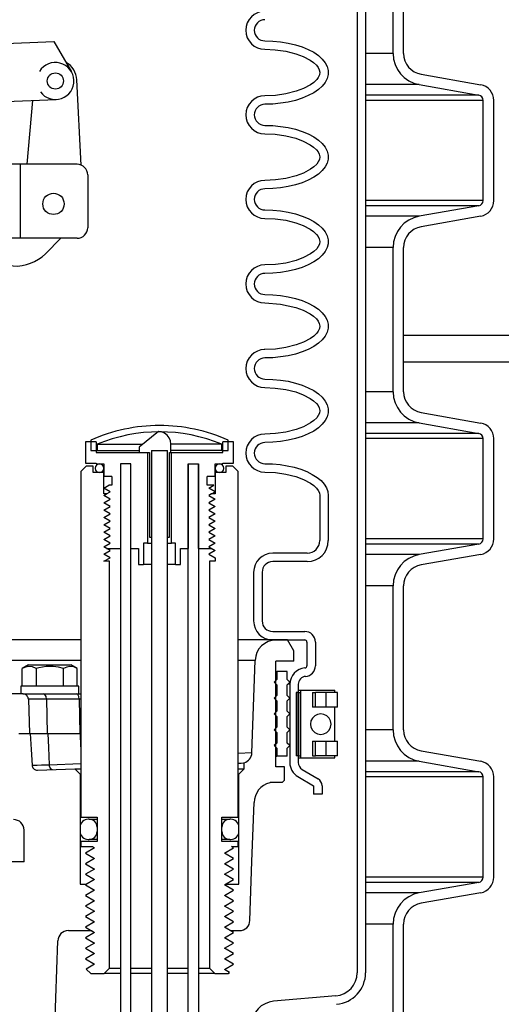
# Model space of a CAD drawing. Extents: x 990 to 4202, y -422 to 622.
# Tile 142 of 200: x 1602.84 to 1608.52, y -108.61 to -96.98. Entities that reach past the tile are written whole.
import ezdxf

# ---------------------------------------------------------------- set-up
doc = ezdxf.new("R2010")
doc.units = 0
doc.header["$MEASUREMENT"] = 0
doc.linetypes.add('TANK-SLAB$0$DASHED', pattern=[0.75, 0.5, -0.25])
for name, color, linetype in [('FILL-CAP', 1, 'CONTINUOUS'), ('REBAR', 4, 'TANK-SLAB$0$DASHED'), ('SPILL-BUCKET', 1, 'CONTINUOUS'), ('TANK-SLAB', 6, 'CONTINUOUS')]:
    doc.layers.add(name, color=color, linetype=linetype)

msp = doc.modelspace()

# ---------------------------------------------------------------- linework, layer by layer
at = {"layer": 'FILL-CAP', "linetype": 'Continuous'}
for p, q in [((1600.83811, -97.33417), (1603.23734, -97.23569)), ((1603.23734, -97.23569), (1603.44569, -97.59411)), ((1603.56149, -98.69753), (1603.51048, -97.69065)), ((1602.25292, -97.96417), (1603.26554, -97.92261)), ((1602.92382, -98.68806), (1602.9897, -97.93393)), ((1603.51377, -98.68806), (1602.33236, -98.68806)), ((1602.84627, -99.56306), (1602.84627, -98.68806)), ((1603.63877, -98.81306), (1603.63877, -99.43806)), ((1603.51377, -99.56306), (1600.13877, -99.56306)), ((1603.32159, -99.56306), (1603.13874, -99.74518))]:
    msp.add_line(p, q, dxfattribs=at)
at = {"layer": 'FILL-CAP', "color": 7, "linetype": 'Continuous'}
for centre, radius in [((1603.25657, -97.70405), 0.0955), ((1603.23427, -99.15606), 0.126)]:
    msp.add_circle(centre, radius, dxfattribs=at)
at = {"layer": 'FILL-CAP', "linetype": 'Continuous'}
for centre, radius, start, end in [((1603.25649, -97.70405), 0.2188, 215.909869, 148.792525), ((1603.2608, -97.7033), 0.25, 2.899894, 60.98025), ((1603.51377, -98.81306), 0.125, 0, 90), ((1603.51377, -99.43806), 0.125, 270, 0), ((1602.7859, -99.39091), 0.5, 218.660152, 314.884164)]:
    msp.add_arc(centre, radius, start, end, dxfattribs=at)
at = {"layer": 'REBAR', "const_width": 0.75}
msp.add_lwpolyline([(1608.78686, -98.96323), (1652.70836, -98.96323)], dxfattribs=at)
at = {"layer": 'SPILL-BUCKET', "color": 1, "linetype": 'Continuous'}
for p, q in [((1606.8192, -94.04382), (1606.8192, -108.24138)), ((1606.91913, -94.04382), (1606.91913, -108.24138)), ((1607.24328, -97.37824), (1607.24328, -96.52555)), ((1607.3682, -97.37824), (1607.3682, -96.52555)), ((1605.72929, -97.22953), (1605.82323, -97.23249)), ((1605.82323, -97.23249), (1605.91568, -97.2413)), ((1605.91568, -97.2413), (1606.0052, -97.25585)), ((1606.0052, -97.25585), (1606.09036, -97.27589)), ((1605.72929, -97.32946), (1605.85342, -97.33475)), ((1605.85342, -97.33475), (1605.9755, -97.35158)), ((1605.9755, -97.35158), (1606.09529, -97.38143)), ((1606.09036, -97.27589), (1606.16983, -97.3011)), ((1606.09529, -97.38143), (1606.18319, -97.41387)), ((1606.16983, -97.3011), (1606.24235, -97.3311)), ((1606.24235, -97.3311), (1606.30678, -97.3654)), ((1606.30678, -97.3654), (1606.36211, -97.40348)), ((1606.18319, -97.41387), (1606.26612, -97.45779)), ((1606.26612, -97.45779), (1606.30444, -97.48526)), ((1606.30444, -97.48526), (1606.33871, -97.51759)), ((1606.36211, -97.40348), (1606.40745, -97.44472)), ((1606.40745, -97.44472), (1606.4421, -97.48847)), ((1606.4421, -97.48847), (1606.4655, -97.53405)), ((1606.33871, -97.51759), (1606.35819, -97.54272)), ((1606.35819, -97.54272), (1606.37262, -97.57095)), ((1606.37262, -97.57095), (1606.37881, -97.60148)), ((1606.37881, -97.60148), (1606.37437, -97.63225)), ((1606.4655, -97.53405), (1606.4773, -97.58074)), ((1606.4773, -97.58074), (1606.4773, -97.6278)), ((1606.30847, -97.72001), (1606.27043, -97.74797)), ((1606.34223, -97.68695), (1606.30847, -97.72001)), ((1606.36114, -97.66105), (1606.34223, -97.68695)), ((1606.37437, -97.63225), (1606.36114, -97.66105)), ((1606.4421, -97.72008), (1606.40745, -97.76383)), ((1606.4655, -97.67449), (1606.4421, -97.72008)), ((1606.4773, -97.6278), (1606.4655, -97.67449)), ((1607.57464, -97.62427), (1608.27826, -97.74834)), ((1606.09973, -97.82573), (1605.97847, -97.85637)), ((1606.1877, -97.79274), (1606.09973, -97.82573)), ((1606.27043, -97.74797), (1606.1877, -97.79274)), ((1606.30678, -97.84315), (1606.24235, -97.87745)), ((1606.36211, -97.80507), (1606.30678, -97.84315)), ((1606.40745, -97.76383), (1606.36211, -97.80507)), ((1607.55295, -97.74729), (1608.25657, -97.87136)), ((1605.85465, -97.87366), (1605.72929, -97.87909)), ((1605.97847, -97.85637), (1605.85465, -97.87366)), ((1606.0052, -97.9527), (1605.91568, -97.96725)), ((1606.09036, -97.93267), (1606.0052, -97.9527)), ((1606.16983, -97.90745), (1606.09036, -97.93267)), ((1606.24235, -97.87745), (1606.16983, -97.90745)), ((1608.30818, -99.11739), (1608.30818, -97.93286)), ((1608.4331, -99.11739), (1608.4331, -97.93286)), ((1605.82323, -97.97606), (1605.72929, -97.97902)), ((1605.91568, -97.96725), (1605.82323, -97.97606)), ((1605.72929, -98.22885), (1605.82323, -98.2318)), ((1605.82323, -98.2318), (1605.91568, -98.24062)), ((1605.91568, -98.24062), (1606.0052, -98.25516)), ((1606.0052, -98.25516), (1606.09036, -98.2752)), ((1606.09036, -98.2752), (1606.16983, -98.30042)), ((1606.16983, -98.30042), (1606.24235, -98.33042)), ((1605.72929, -98.32878), (1605.85342, -98.33407)), ((1605.85342, -98.33407), (1605.9755, -98.3509)), ((1605.9755, -98.3509), (1606.09529, -98.38075)), ((1606.09529, -98.38075), (1606.18319, -98.41319)), ((1606.18319, -98.41319), (1606.26612, -98.4571)), ((1606.24235, -98.33042), (1606.30678, -98.36472)), ((1606.30678, -98.36472), (1606.36211, -98.40279)), ((1606.36211, -98.40279), (1606.40745, -98.44403)), ((1606.26612, -98.4571), (1606.30444, -98.48458)), ((1606.30444, -98.48458), (1606.33871, -98.51691)), ((1606.33871, -98.51691), (1606.35819, -98.54204)), ((1606.35819, -98.54204), (1606.37262, -98.57026)), ((1606.40745, -98.44403), (1606.4421, -98.48779)), ((1606.4421, -98.48779), (1606.4655, -98.53337)), ((1606.4655, -98.53337), (1606.4773, -98.58006)), ((1606.36114, -98.66037), (1606.34223, -98.68626)), ((1606.37437, -98.63157), (1606.36114, -98.66037)), ((1606.37262, -98.57026), (1606.37881, -98.6008)), ((1606.37881, -98.6008), (1606.37437, -98.63157)), ((1606.4773, -98.62712), (1606.4655, -98.67381)), ((1606.4773, -98.58006), (1606.4773, -98.62712)), ((1606.27043, -98.74729), (1606.1877, -98.79206)), ((1606.30847, -98.71933), (1606.27043, -98.74729)), ((1606.34223, -98.68626), (1606.30847, -98.71933)), ((1606.40745, -98.76315), (1606.36211, -98.80439)), ((1606.4421, -98.71939), (1606.40745, -98.76315)), ((1606.4655, -98.67381), (1606.4421, -98.71939)), ((1605.85465, -98.87298), (1605.72929, -98.8784)), ((1605.97847, -98.85569), (1605.85465, -98.87298)), ((1606.09973, -98.82504), (1605.97847, -98.85569)), ((1606.1877, -98.79206), (1606.09973, -98.82504)), ((1606.24235, -98.87677), (1606.16983, -98.90676)), ((1606.30678, -98.84246), (1606.24235, -98.87677)), ((1606.36211, -98.80439), (1606.30678, -98.84246)), ((1605.82323, -98.97538), (1605.72929, -98.97833)), ((1605.91568, -98.96656), (1605.82323, -98.97538)), ((1606.0052, -98.95202), (1605.91568, -98.96656)), ((1606.09036, -98.93198), (1606.0052, -98.95202)), ((1606.16983, -98.90676), (1606.09036, -98.93198)), ((1605.72929, -99.22816), (1605.82323, -99.23112)), ((1605.82323, -99.23112), (1605.91568, -99.23994)), ((1605.91568, -99.23994), (1606.0052, -99.25448)), ((1608.25657, -99.1789), (1607.55295, -99.30297)), ((1605.72929, -99.3281), (1605.85342, -99.33338)), ((1605.85342, -99.33338), (1605.9755, -99.35022)), ((1605.9755, -99.35022), (1606.09529, -99.38007)), ((1606.0052, -99.25448), (1606.09036, -99.27452)), ((1606.09036, -99.27452), (1606.16983, -99.29973)), ((1606.16983, -99.29973), (1606.24235, -99.32973)), ((1606.24235, -99.32973), (1606.30678, -99.36404)), ((1608.27826, -99.30192), (1607.57464, -99.42598)), ((1606.09529, -99.38007), (1606.18319, -99.41251)), ((1606.18319, -99.41251), (1606.26612, -99.45642)), ((1606.26612, -99.45642), (1606.30444, -99.4839)), ((1606.30678, -99.36404), (1606.36211, -99.40211)), ((1606.36211, -99.40211), (1606.40745, -99.44335)), ((1606.40745, -99.44335), (1606.4421, -99.48711)), ((1606.30444, -99.4839), (1606.33871, -99.51623)), ((1606.33871, -99.51623), (1606.35819, -99.54136)), ((1606.35819, -99.54136), (1606.37262, -99.56958)), ((1606.37262, -99.56958), (1606.37881, -99.60012)), ((1606.4421, -99.48711), (1606.4655, -99.53269)), ((1606.4655, -99.53269), (1606.4773, -99.57938)), ((1606.4773, -99.57938), (1606.4773, -99.62644)), ((1606.34223, -99.68558), (1606.30847, -99.71865)), ((1606.36114, -99.65969), (1606.34223, -99.68558)), ((1606.37437, -99.63089), (1606.36114, -99.65969)), ((1606.37881, -99.60012), (1606.37437, -99.63089)), ((1606.4655, -99.67313), (1606.4421, -99.71871)), ((1606.4773, -99.62644), (1606.4655, -99.67313)), ((1607.24328, -101.37551), (1607.24328, -99.67202)), ((1607.3682, -101.37551), (1607.3682, -99.67202)), ((1606.09973, -99.82436), (1605.97847, -99.85501)), ((1606.1877, -99.79138), (1606.09973, -99.82436)), ((1606.27043, -99.74661), (1606.1877, -99.79138)), ((1606.30847, -99.71865), (1606.27043, -99.74661)), ((1606.36211, -99.80371), (1606.30678, -99.84178)), ((1606.40745, -99.76247), (1606.36211, -99.80371)), ((1606.4421, -99.71871), (1606.40745, -99.76247)), ((1605.85465, -99.87229), (1605.72929, -99.87772)), ((1605.97847, -99.85501), (1605.85465, -99.87229)), ((1606.09036, -99.9313), (1606.0052, -99.95134)), ((1606.16983, -99.90608), (1606.09036, -99.9313)), ((1606.24235, -99.87608), (1606.16983, -99.90608)), ((1606.30678, -99.84178), (1606.24235, -99.87608)), ((1605.82323, -99.9747), (1605.72929, -99.97765)), ((1605.91568, -99.96588), (1605.82323, -99.9747)), ((1606.0052, -99.95134), (1605.91568, -99.96588)), ((1605.72929, -100.22748), (1605.82323, -100.23044)), ((1605.82323, -100.23044), (1605.91568, -100.23926)), ((1605.91568, -100.23926), (1606.0052, -100.2538)), ((1606.0052, -100.2538), (1606.09036, -100.27384)), ((1606.09036, -100.27384), (1606.16983, -100.29905)), ((1605.72929, -100.32741), (1605.91473, -100.33958)), ((1605.91473, -100.33958), (1606.09529, -100.37938)), ((1606.09529, -100.37938), (1606.18319, -100.41183)), ((1606.16983, -100.29905), (1606.24235, -100.32905)), ((1606.24235, -100.32905), (1606.30678, -100.36336)), ((1606.30678, -100.36336), (1606.36211, -100.40143)), ((1606.36211, -100.40143), (1606.40745, -100.44267)), ((1606.18319, -100.41183), (1606.26612, -100.45574)), ((1606.26612, -100.45574), (1606.30444, -100.48322)), ((1606.30444, -100.48322), (1606.33871, -100.51554)), ((1606.33871, -100.51554), (1606.35819, -100.54067)), ((1606.40745, -100.44267), (1606.4421, -100.48642)), ((1606.4421, -100.48642), (1606.4655, -100.532)), ((1606.35819, -100.54067), (1606.37262, -100.5689)), ((1606.37437, -100.6302), (1606.36114, -100.659)), ((1606.37262, -100.5689), (1606.37881, -100.59944)), ((1606.37881, -100.59944), (1606.37437, -100.6302)), ((1606.4655, -100.532), (1606.4773, -100.5787)), ((1606.4773, -100.62575), (1606.4655, -100.67244)), ((1606.4773, -100.5787), (1606.4773, -100.62575)), ((1606.27043, -100.74593), (1606.1877, -100.79069)), ((1606.30847, -100.71796), (1606.27043, -100.74593)), ((1606.34223, -100.6849), (1606.30847, -100.71796)), ((1606.36114, -100.659), (1606.34223, -100.6849)), ((1606.4421, -100.71803), (1606.40745, -100.76178)), ((1606.4655, -100.67244), (1606.4421, -100.71803)), ((1605.85465, -100.87161), (1605.72929, -100.87704)), ((1605.97847, -100.85432), (1605.85465, -100.87161)), ((1606.09973, -100.82368), (1605.97847, -100.85432)), ((1606.1877, -100.79069), (1606.09973, -100.82368)), ((1606.30678, -100.8411), (1606.24235, -100.8754)), ((1606.36211, -100.80302), (1606.30678, -100.8411)), ((1606.40745, -100.76178), (1606.36211, -100.80302)), ((1605.72929, -100.87704), (1605.72331, -100.87704)), ((1605.82323, -100.97401), (1605.72929, -100.97697)), ((1605.91568, -100.9652), (1605.82323, -100.97401)), ((1606.0052, -100.95065), (1605.91568, -100.9652)), ((1606.09036, -100.93062), (1606.0052, -100.95065)), ((1606.16983, -100.9054), (1606.09036, -100.93062)), ((1606.24235, -100.8754), (1606.16983, -100.9054)), ((1605.72929, -101.2268), (1605.82323, -101.22975)), ((1605.72929, -101.32673), (1605.85342, -101.33202)), ((1605.82323, -101.22975), (1605.91568, -101.23857)), ((1605.85342, -101.33202), (1605.9755, -101.34885)), ((1605.91568, -101.23857), (1606.0052, -101.25311)), ((1606.0052, -101.25311), (1606.09036, -101.27315)), ((1606.09036, -101.27315), (1606.16983, -101.29837)), ((1606.16983, -101.29837), (1606.24235, -101.32837)), ((1606.24235, -101.32837), (1606.30678, -101.36267)), ((1605.9755, -101.34885), (1606.09529, -101.3787)), ((1606.09529, -101.3787), (1606.18319, -101.41114)), ((1606.18319, -101.41114), (1606.26612, -101.45505)), ((1606.26612, -101.45505), (1606.30444, -101.48253)), ((1606.30678, -101.36267), (1606.36211, -101.40075)), ((1606.36211, -101.40075), (1606.40745, -101.44198)), ((1606.40745, -101.44198), (1606.4421, -101.48574)), ((1606.30444, -101.48253), (1606.33871, -101.51486)), ((1606.33871, -101.51486), (1606.35819, -101.53999)), ((1606.35819, -101.53999), (1606.37262, -101.56821)), ((1606.37262, -101.56821), (1606.37881, -101.59875)), ((1606.4421, -101.48574), (1606.4655, -101.53132)), ((1606.4655, -101.53132), (1606.4773, -101.57801)), ((1606.34223, -101.68421), (1606.30847, -101.71728)), ((1606.36114, -101.65832), (1606.34223, -101.68421)), ((1606.37437, -101.62952), (1606.36114, -101.65832)), ((1606.37881, -101.59875), (1606.37437, -101.62952)), ((1606.4655, -101.67176), (1606.4421, -101.71734)), ((1606.4773, -101.62507), (1606.4655, -101.67176)), ((1606.4773, -101.57801), (1606.4773, -101.62507)), ((1607.57464, -101.62154), (1608.27826, -101.74561)), ((1606.1877, -101.79001), (1606.09973, -101.823)), ((1606.27043, -101.74524), (1606.1877, -101.79001)), ((1606.30847, -101.71728), (1606.27043, -101.74524)), ((1606.36211, -101.80234), (1606.30678, -101.84041)), ((1606.40745, -101.7611), (1606.36211, -101.80234)), ((1606.4421, -101.71734), (1606.40745, -101.7611)), ((1607.55295, -101.74456), (1608.25657, -101.86862)), ((1604.47255, -101.845), (1604.24482, -102.0316)), ((1604.51052, -101.85177), (1604.47255, -101.845)), ((1604.54598, -101.86673), (1604.51052, -101.85177)), ((1604.57652, -101.88982), (1604.54598, -101.86673)), ((1604.59991, -101.92031), (1604.57652, -101.88982)), ((1604.61476, -101.95587), (1604.59991, -101.92031)), ((1605.85465, -101.87093), (1605.72929, -101.87635)), ((1605.97847, -101.85364), (1605.85465, -101.87093)), ((1606.09973, -101.823), (1605.97847, -101.85364)), ((1606.16983, -101.90472), (1606.09036, -101.92993)), ((1606.24235, -101.87472), (1606.16983, -101.90472)), ((1606.30678, -101.84041), (1606.24235, -101.87472)), ((1603.7363, -101.96914), (1603.61139, -101.96914)), ((1603.61139, -101.96914), (1603.61139, -102.21897)), ((1603.7363, -101.96914), (1603.7363, -102.09406)), ((1604.24482, -102.0316), (1604.24482, -102.09406)), ((1604.61996, -101.99412), (1604.61476, -101.95587)), ((1604.61996, -102.09406), (1604.61996, -101.99412)), ((1605.36019, -101.96914), (1605.23528, -101.96914)), ((1605.23528, -102.09406), (1605.23528, -101.96914)), ((1605.36019, -102.21897), (1605.36019, -101.96914)), ((1605.82323, -101.97333), (1605.72929, -101.97629)), ((1605.91568, -101.96451), (1605.82323, -101.97333)), ((1606.0052, -101.94997), (1605.91568, -101.96451)), ((1606.09036, -101.92993), (1606.0052, -101.94997)), ((1608.30818, -103.11466), (1608.30818, -101.93013)), ((1608.4331, -103.11466), (1608.4331, -101.93013)), ((1603.7363, -102.09406), (1604.34524, -102.09406)), ((1604.24482, -102.09406), (1604.36869, -102.09406)), ((1604.34524, -102.09406), (1604.34524, -103.16582)), ((1604.36869, -102.09406), (1604.36869, -103.09337)), ((1604.39272, -102.07193), (1604.39272, -103.09337)), ((1604.58009, -103.09337), (1604.58009, -102.07193)), ((1604.6029, -102.09406), (1604.61996, -102.09406)), ((1604.6029, -103.09337), (1604.6029, -102.09406)), ((1604.62635, -103.16582), (1604.62635, -102.09406)), ((1604.62635, -102.09406), (1605.23528, -102.09406)), ((1603.61139, -102.21897), (1603.7363, -102.21897)), ((1603.7363, -102.21897), (1603.7363, -102.22896)), ((1603.7363, -102.22896), (1603.82874, -102.22896)), ((1603.82874, -102.22896), (1603.82874, -102.37886)), ((1604.02611, -102.22896), (1604.02611, -103.22828)), ((1604.14603, -102.22896), (1604.02611, -102.22896)), ((1604.14603, -102.22896), (1604.02611, -102.22896)), ((1604.02611, -102.22896), (1604.02611, -113.53624)), ((1604.14603, -113.53624), (1604.14603, -102.22896)), ((1604.14603, -103.22828), (1604.14603, -102.22896)), ((1604.82556, -113.53624), (1604.82556, -102.22896)), ((1604.82556, -102.22896), (1604.82556, -103.22828)), ((1604.82556, -102.22896), (1604.94548, -102.22896)), ((1604.94548, -102.22896), (1604.94548, -113.53624)), ((1604.94548, -103.22828), (1604.94548, -102.22896)), ((1605.14284, -102.37886), (1605.14284, -102.22896)), ((1605.14284, -102.22896), (1605.23528, -102.22896)), ((1605.23528, -102.21897), (1605.36019, -102.21897)), ((1605.23528, -102.22896), (1605.23528, -102.21897)), ((1605.72929, -102.22611), (1605.81963, -102.22885)), ((1605.81963, -102.22885), (1605.90866, -102.23701)), ((1605.90866, -102.23701), (1605.99506, -102.25047)), ((1605.99506, -102.25047), (1606.0776, -102.26904)), ((1606.0776, -102.26904), (1606.15505, -102.29245)), ((1603.92368, -102.37886), (1603.82874, -102.37886)), ((1603.92368, -102.37886), (1603.92368, -102.47879)), ((1605.04791, -102.47879), (1605.04791, -102.37886)), ((1605.14284, -102.37886), (1605.04791, -102.37886)), ((1605.72929, -102.32605), (1605.85386, -102.33137)), ((1605.85386, -102.33137), (1605.97639, -102.34833)), ((1605.97639, -102.34833), (1606.09659, -102.37842)), ((1606.09659, -102.37842), (1606.18494, -102.41123)), ((1606.15505, -102.29245), (1606.2263, -102.32036)), ((1606.2263, -102.32036), (1606.29029, -102.35236)), ((1606.29029, -102.35236), (1606.34611, -102.38798)), ((1603.82874, -102.51377), (1603.88932, -102.47879)), ((1603.92368, -102.47879), (1603.88932, -102.47879)), ((1605.12813, -102.47879), (1605.04791, -102.47879)), ((1605.06755, -102.51377), (1605.12813, -102.47879)), ((1606.18494, -102.41123), (1606.26829, -102.45577)), ((1606.26829, -102.45577), (1606.3063, -102.48332)), ((1606.3063, -102.48332), (1606.34015, -102.51579)), ((1606.34611, -102.38798), (1606.39293, -102.42671)), ((1606.39293, -102.42671), (1606.43008, -102.46797)), ((1606.43008, -102.46797), (1606.457, -102.51118)), ((1603.90403, -102.55724), (1603.82874, -102.51377)), ((1603.86163, -102.58172), (1603.90403, -102.55724)), ((1605.14284, -102.55724), (1605.06755, -102.51377)), ((1605.10044, -102.58172), (1605.14284, -102.55724)), ((1606.34015, -102.51579), (1606.35945, -102.54119)), ((1606.35945, -102.54119), (1606.37345, -102.56973)), ((1606.37345, -102.56973), (1606.37885, -102.60086)), ((1606.37885, -102.60086), (1606.37885, -103.13417)), ((1606.457, -102.51118), (1606.47332, -102.55569)), ((1606.47332, -102.55569), (1606.47878, -102.60086)), ((1606.47878, -102.60086), (1606.47878, -103.13417)), ((1604.29842, -103.16582), (1604.29842, -103.41565)), ((1604.34524, -103.16582), (1604.29842, -103.16582)), ((1604.34524, -103.16582), (1604.35765, -103.16582)), ((1604.35765, -103.16582), (1604.39268, -103.16582)), ((1604.36869, -103.09337), (1604.39272, -103.09337)), ((1604.58009, -103.09337), (1604.6029, -103.09337)), ((1604.58016, -103.16582), (1604.61428, -103.16582)), ((1604.61428, -103.16582), (1604.62635, -103.16582)), ((1604.67316, -103.16582), (1604.62635, -103.16582)), ((1604.67316, -103.41565), (1604.67316, -103.16582)), ((1608.25657, -103.17617), (1607.55295, -103.30023)), ((1603.86163, -103.22828), (1604.02611, -103.22828)), ((1604.14603, -103.22828), (1604.23596, -103.22828)), ((1604.23596, -103.22828), (1604.23596, -103.41565)), ((1604.73562, -103.22828), (1604.82556, -103.22828)), ((1604.73562, -103.41565), (1604.73562, -103.22828)), ((1604.94548, -103.22828), (1605.10043, -103.22828)), ((1606.22895, -103.28407), (1605.82238, -103.28407)), ((1608.27826, -103.29918), (1607.57464, -103.42325)), ((1604.23596, -103.41565), (1604.29842, -103.41565)), ((1604.30485, -103.41565), (1604.29842, -103.41565)), ((1604.3237, -103.41565), (1604.30485, -103.41565)), ((1604.35368, -103.41565), (1604.3237, -103.41565)), ((1604.39272, -103.41565), (1604.35368, -103.41565)), ((1604.61867, -103.41565), (1604.58011, -103.41565)), ((1604.64824, -103.41565), (1604.61867, -103.41565)), ((1604.66683, -103.41565), (1604.64824, -103.41565)), ((1604.67316, -103.41565), (1604.66683, -103.41565)), ((1604.67316, -103.41565), (1604.73562, -103.41565)), ((1606.22895, -103.384), (1605.82238, -103.384)), ((1605.59753, -103.50891), (1605.59753, -104.08427)), ((1605.69746, -103.50891), (1605.69746, -104.08427)), ((1607.24328, -105.37277), (1607.24328, -103.66928)), ((1607.3682, -105.37277), (1607.3682, -103.66928)), ((1605.82238, -104.20918), (1606.20149, -104.20918)), ((1605.82238, -104.30912), (1606.20149, -104.30912)), ((1606.22648, -104.3341), (1606.22648, -104.61516)), ((1606.32641, -104.3341), (1606.32641, -104.61516)), ((1606.02474, -104.83311), (1606.02474, -105.75794)), ((1606.12467, -104.92926), (1606.09969, -104.92926)), ((1606.09969, -104.92926), (1606.09969, -105.67875)), ((1606.12467, -104.83311), (1606.12467, -105.75794)), ((1606.12467, -104.90428), (1606.1374, -104.90428)), ((1606.12467, -104.92926), (1606.12467, -105.67875)), ((1606.12467, -105.67875), (1606.12467, -104.92926)), ((1606.12467, -104.92926), (1606.14966, -104.92926)), ((1606.1374, -104.90428), (1606.15049, -104.90428)), ((1606.15007, -104.92926), (1606.14966, -104.92926)), ((1606.14966, -105.67875), (1606.14966, -104.92926)), ((1606.15051, -104.92926), (1606.15007, -104.92926)), ((1606.1505, -104.90428), (1606.1505, -105.70373)), ((1606.1505, -104.90428), (1606.1564, -104.90428)), ((1606.1564, -104.90428), (1606.17375, -104.90428)), ((1606.17375, -104.90428), (1606.20155, -104.90428)), ((1606.20155, -104.90428), (1606.23818, -104.90428)), ((1606.23818, -104.90428), (1606.28151, -104.90428)), ((1606.28151, -104.90428), (1606.32902, -104.90428)), ((1606.29192, -104.92926), (1606.32829, -104.92926)), ((1606.29192, -104.92926), (1606.29192, -105.10414)), ((1606.32829, -105.10414), (1606.32829, -104.92926)), ((1606.38616, -104.92926), (1606.32829, -104.92926)), ((1606.32902, -104.90428), (1606.37796, -104.90428)), ((1606.37796, -104.90428), (1606.42547, -104.90428)), ((1606.45013, -104.92926), (1606.38616, -104.92926)), ((1606.42547, -104.90428), (1606.4688, -104.90428)), ((1606.49656, -104.92926), (1606.45013, -104.92926)), ((1606.45013, -104.92926), (1606.45013, -105.10414)), ((1606.4688, -104.90428), (1606.50543, -104.90428)), ((1606.53547, -104.92926), (1606.49656, -104.92926)), ((1606.50543, -104.90428), (1606.53322, -104.90428)), ((1606.53322, -104.90428), (1606.55058, -104.90428)), ((1606.56482, -104.92926), (1606.53547, -104.92926)), ((1606.55058, -104.90428), (1606.55648, -104.90428)), ((1606.56232, -104.92926), (1606.55647, -104.92926)), ((1606.55648, -104.92926), (1606.55648, -104.90428)), ((1606.56428, -104.92926), (1606.56232, -104.92926)), ((1606.58307, -104.92926), (1606.56482, -104.92926)), ((1606.58927, -104.92926), (1606.58307, -104.92926)), ((1606.58927, -105.10414), (1606.58927, -104.92926)), ((1606.15008, -105.10414), (1606.14966, -105.10414)), ((1606.15051, -105.10414), (1606.15008, -105.10414)), ((1606.32829, -105.10414), (1606.29192, -105.10414)), ((1606.38617, -105.10414), (1606.32829, -105.10414)), ((1606.45013, -105.10414), (1606.38617, -105.10414)), ((1606.49656, -105.10414), (1606.45013, -105.10414)), ((1606.53547, -105.10414), (1606.49656, -105.10414)), ((1606.56482, -105.10414), (1606.53547, -105.10414)), ((1606.56232, -105.10414), (1606.55648, -105.10414)), ((1606.55648, -105.50387), (1606.55648, -105.10415)), ((1606.56428, -105.10414), (1606.56232, -105.10414)), ((1606.58307, -105.10414), (1606.56482, -105.10414)), ((1606.58927, -105.10414), (1606.58307, -105.10414)), ((1606.14974, -105.21228), (1606.15049, -105.21138)), ((1606.14966, -105.50387), (1606.15008, -105.50387)), ((1606.15008, -105.50387), (1606.15051, -105.50387)), ((1606.29192, -105.50387), (1606.29192, -105.67875)), ((1606.29192, -105.50387), (1606.32829, -105.50387)), ((1606.32829, -105.67875), (1606.32829, -105.50387)), ((1606.32829, -105.50387), (1606.38617, -105.50387)), ((1606.38617, -105.50387), (1606.45013, -105.50387)), ((1606.45013, -105.50387), (1606.45013, -105.67875)), ((1606.45013, -105.50387), (1606.49656, -105.50387)), ((1606.49656, -105.50387), (1606.53547, -105.50387)), ((1606.53547, -105.50387), (1606.56482, -105.50387)), ((1606.55648, -105.50387), (1606.56232, -105.50387)), ((1606.56232, -105.50387), (1606.56428, -105.50387)), ((1606.56482, -105.50387), (1606.58307, -105.50387)), ((1606.58307, -105.50387), (1606.58927, -105.50387)), ((1606.58927, -105.67875), (1606.58927, -105.50387)), ((1607.57464, -105.61881), (1608.27826, -105.74287)), ((1606.12467, -105.67875), (1606.09969, -105.67875)), ((1606.12467, -105.67875), (1606.14966, -105.67875)), ((1606.12467, -105.70373), (1606.1374, -105.70373)), ((1606.1374, -105.70373), (1606.15049, -105.70373)), ((1606.15007, -105.67875), (1606.14966, -105.67875)), ((1606.15051, -105.67875), (1606.15007, -105.67875)), ((1606.1505, -105.70373), (1606.1564, -105.70373)), ((1606.1564, -105.70373), (1606.17375, -105.70373)), ((1606.17375, -105.70373), (1606.20155, -105.70373)), ((1606.20155, -105.70373), (1606.23818, -105.70373)), ((1606.23818, -105.70373), (1606.28151, -105.70373)), ((1606.28151, -105.70373), (1606.32902, -105.70373)), ((1606.29192, -105.67875), (1606.32829, -105.67875)), ((1606.38616, -105.67875), (1606.32829, -105.67875)), ((1606.32902, -105.70373), (1606.37796, -105.70373)), ((1606.37796, -105.70373), (1606.42547, -105.70373)), ((1606.45013, -105.67875), (1606.38616, -105.67875)), ((1606.42547, -105.70373), (1606.4688, -105.70373)), ((1606.49656, -105.67875), (1606.45013, -105.67875)), ((1606.4688, -105.70373), (1606.50543, -105.70373)), ((1606.53547, -105.67875), (1606.49656, -105.67875)), ((1606.50543, -105.70373), (1606.53322, -105.70373)), ((1606.53322, -105.70373), (1606.55058, -105.70373)), ((1606.56482, -105.67875), (1606.53547, -105.67875)), ((1606.55058, -105.70373), (1606.55648, -105.70373)), ((1606.56232, -105.67875), (1606.55647, -105.67875)), ((1606.55648, -105.70373), (1606.55648, -105.67875)), ((1606.56428, -105.67875), (1606.56232, -105.67875)), ((1606.58307, -105.67875), (1606.56482, -105.67875)), ((1606.58927, -105.67875), (1606.58307, -105.67875)), ((1607.55295, -105.74183), (1608.25657, -105.86589)), ((1606.17037, -105.8384), (1606.35879, -105.95079)), ((1606.11917, -105.92422), (1606.30455, -106.0348)), ((1608.30818, -107.11193), (1608.30818, -105.9274)), ((1608.4331, -107.11193), (1608.4331, -105.9274)), ((1606.30455, -106.0348), (1606.30455, -106.13156)), ((1606.40448, -106.03125), (1606.40448, -106.13156)), ((1606.40448, -106.13156), (1606.30455, -106.13156)), ((1605.22279, -106.4271), (1605.28187, -106.4271)), ((1605.28187, -106.4271), (1605.30871, -106.4271)), ((1605.28185, -106.66693), (1605.22279, -106.66693)), ((1605.30871, -106.66693), (1605.28185, -106.66693)), ((1603.54893, -107.19598), (1603.62452, -107.19598)), ((1605.26515, -107.19598), (1605.42265, -107.19598)), ((1608.25657, -107.17344), (1607.55295, -107.2975)), ((1608.27826, -107.29645), (1607.57464, -107.42052)), ((1607.24328, -108.87038), (1607.24328, -107.66655)), ((1607.3682, -108.87038), (1607.3682, -107.66655)), ((1603.40962, -107.74427), (1603.67884, -107.74427)), ((1603.68249, -107.74427), (1603.71957, -107.76568)), ((1603.17121, -111.11696), (1603.28478, -107.86482)), ((1606.56834, -108.51514), (1605.83231, -108.57954))]:
    msp.add_line(p, q, dxfattribs=at)
at = {"layer": 'SPILL-BUCKET', "color": 7}
for p, q in [((1607.24328, -97.37824), (1606.91913, -97.37824)), ((1607.55295, -97.74729), (1606.91913, -97.74729)), ((1608.25657, -97.87135), (1606.91913, -97.87135)), ((1608.30818, -97.93286), (1606.91913, -97.93286)), ((1608.30818, -99.11739), (1606.91913, -99.11739)), ((1608.25657, -99.1789), (1606.91913, -99.1789)), ((1607.55295, -99.30297), (1606.91913, -99.30297)), ((1607.24328, -99.67202), (1606.91913, -99.67202)), ((1607.24328, -101.37551), (1606.91913, -101.37551)), ((1607.55295, -101.74456), (1606.91913, -101.74456)), ((1608.25657, -101.86862), (1606.91913, -101.86862)), ((1603.7488, -101.99697), (1604.28708, -101.99697)), ((1605.22279, -101.99697), (1604.61996, -101.99697)), ((1608.30818, -101.93013), (1606.91913, -101.93013)), ((1603.7488, -102.07192), (1604.24482, -102.07192)), ((1605.22279, -102.07192), (1604.61996, -102.07192)), ((1608.30818, -103.11466), (1606.91913, -103.11466)), ((1608.25657, -103.17617), (1606.91913, -103.17617)), ((1607.55295, -103.30023), (1606.91913, -103.30023)), ((1607.24328, -103.66928), (1606.91913, -103.66928)), ((1605.86449, -104.30912), (1605.41516, -104.30912)), ((1605.61481, -104.55023), (1605.41516, -104.55023)), ((1602.95683, -105.0078), (1602.93727, -105.0078)), ((1602.98899, -105.0078), (1602.95683, -105.0078)), ((1603.03293, -105.0078), (1602.98899, -105.0078)), ((1603.08752, -105.0078), (1603.03293, -105.0078)), ((1603.15136, -105.0078), (1603.08752, -105.0078)), ((1603.53887, -105.0078), (1603.15136, -105.0078)), ((1603.54771, -105.0078), (1603.53887, -105.0078)), ((1603.55644, -105.0078), (1603.54771, -105.0078)), ((1607.24328, -105.37277), (1606.91913, -105.37277)), ((1605.57662, -105.64394), (1605.41516, -105.64945)), ((1607.55295, -105.74183), (1606.91913, -105.74183)), ((1602.98146, -105.78969), (1602.98293, -105.79997)), ((1602.98169, -105.78969), (1602.98194, -105.78969)), ((1602.98194, -105.78969), (1603.00554, -105.7891)), ((1603.00554, -105.7891), (1603.04153, -105.78803)), ((1603.04153, -105.78803), (1603.09096, -105.78644)), ((1603.09096, -105.78644), (1603.13482, -105.78497)), ((1603.13482, -105.78497), (1603.18495, -105.78326)), ((1603.18495, -105.78326), (1603.55642, -105.77028)), ((1608.25657, -105.86589), (1606.91913, -105.86589)), ((1608.30818, -105.9274), (1606.91913, -105.9274)), ((1608.30818, -107.11193), (1606.91913, -107.11193)), ((1608.25657, -107.17344), (1606.91913, -107.17344)), ((1607.55295, -107.2975), (1606.91913, -107.2975)), ((1607.24328, -107.66655), (1606.91913, -107.66655))]:
    msp.add_line(p, q, dxfattribs=at)
at = {"layer": 'SPILL-BUCKET', "color": 7, "linetype": 'Continuous'}
for p, q in [((1603.67385, -101.9476), (1603.67385, -102.07192)), ((1603.7488, -101.99697), (1603.7488, -102.07192)), ((1605.22279, -102.07192), (1605.22279, -101.99697)), ((1605.29774, -102.07192), (1605.29774, -101.9476)), ((1603.67385, -102.07192), (1603.7488, -102.07192)), ((1605.22279, -102.07192), (1605.29774, -102.07192)), ((1603.55342, -104.30912), (1602.38876, -104.30912)), ((1603.55342, -104.55022), (1602.38876, -104.55022)), ((1605.86137, -104.68386), (1605.86773, -104.68386)), ((1605.86773, -104.68386), (1605.86985, -104.68386)), ((1605.99476, -104.68386), (1605.86985, -104.68386)), ((1605.86985, -104.68386), (1605.86985, -104.77755)), ((1605.99476, -104.77755), (1605.99476, -104.68386)), ((1605.86985, -104.77755), (1605.83862, -104.80878)), ((1605.83862, -104.80878), (1605.86985, -104.84)), ((1605.86137, -104.77755), (1605.86773, -104.77755)), ((1605.86773, -104.77755), (1605.86985, -104.77755)), ((1606.02599, -104.80878), (1605.99476, -104.77755)), ((1605.99476, -104.84), (1606.02599, -104.80878)), ((1605.86137, -104.84), (1605.86773, -104.84)), ((1605.86773, -104.84), (1605.86985, -104.84)), ((1605.86985, -104.84), (1605.86985, -104.96492)), ((1605.99476, -104.96492), (1605.99476, -104.84)), ((1606.01896, -104.83311), (1606.00163, -104.83311)), ((1606.02474, -104.83311), (1606.01896, -104.83311)), ((1605.86985, -104.96492), (1605.83862, -104.99615)), ((1605.83862, -104.99615), (1605.86985, -105.02738)), ((1605.86137, -104.96492), (1605.86773, -104.96492)), ((1605.86137, -105.02738), (1605.86773, -105.02738)), ((1605.86773, -104.96492), (1605.86985, -104.96492)), ((1605.86773, -105.02738), (1605.86985, -105.02738)), ((1605.86985, -105.02738), (1605.86985, -105.15229)), ((1606.02599, -104.99615), (1605.99476, -104.96492)), ((1605.99476, -105.02738), (1606.02599, -104.99615)), ((1605.99476, -105.15229), (1605.99476, -105.02738)), ((1605.86985, -105.15229), (1605.83862, -105.18352)), ((1605.86137, -105.15229), (1605.86773, -105.15229)), ((1605.86773, -105.15229), (1605.86985, -105.15229)), ((1606.02599, -105.18352), (1605.99476, -105.15229)), ((1605.83862, -105.18352), (1605.86985, -105.21475)), ((1605.86137, -105.21475), (1605.86773, -105.21475)), ((1605.86773, -105.21475), (1605.86985, -105.21475)), ((1605.86985, -105.21475), (1605.86985, -105.33966)), ((1605.99476, -105.21475), (1606.02599, -105.18352)), ((1605.99476, -105.33966), (1605.99476, -105.21475)), ((1606.27432, -105.26665), (1606.26835, -105.304)), ((1606.29164, -105.23296), (1606.27432, -105.26665)), ((1606.31862, -105.20622), (1606.29164, -105.23296)), ((1606.35261, -105.18905), (1606.31862, -105.20622)), ((1606.39029, -105.18314), (1606.35261, -105.18905)), ((1606.42797, -105.18905), (1606.39029, -105.18314)), ((1606.46196, -105.20622), (1606.42797, -105.18905)), ((1606.48893, -105.23296), (1606.46196, -105.20622)), ((1606.50625, -105.26665), (1606.48893, -105.23296)), ((1606.51222, -105.304), (1606.50625, -105.26665)), ((1605.86985, -105.33966), (1605.83862, -105.37089)), ((1605.83862, -105.37089), (1605.86985, -105.40212)), ((1605.86137, -105.33966), (1605.86773, -105.33966)), ((1605.86137, -105.40212), (1605.86773, -105.40212)), ((1605.86773, -105.33966), (1605.86985, -105.33966)), ((1605.86773, -105.40212), (1605.86985, -105.40212)), ((1605.86985, -105.40212), (1605.86985, -105.52703)), ((1606.02599, -105.37089), (1605.99476, -105.33966)), ((1605.99476, -105.40212), (1606.02599, -105.37089)), ((1605.99476, -105.52703), (1605.99476, -105.40212)), ((1606.26835, -105.304), (1606.27432, -105.34135)), ((1606.27432, -105.34135), (1606.29164, -105.37505)), ((1606.29164, -105.37505), (1606.31862, -105.40179)), ((1606.31862, -105.40179), (1606.35261, -105.41896)), ((1606.42797, -105.41896), (1606.46196, -105.40179)), ((1606.46196, -105.40179), (1606.48893, -105.37505)), ((1606.48893, -105.37505), (1606.50625, -105.34135)), ((1606.50625, -105.34135), (1606.51222, -105.304)), ((1605.86985, -105.52703), (1605.83862, -105.55826)), ((1605.86137, -105.52703), (1605.86773, -105.52703)), ((1605.86773, -105.52703), (1605.86985, -105.52703)), ((1606.02599, -105.55826), (1605.99476, -105.52703)), ((1606.35261, -105.41896), (1606.39029, -105.42487)), ((1606.36683, -105.42496), (1606.36717, -105.4248)), ((1606.39029, -105.42487), (1606.42797, -105.41896)), ((1605.83862, -105.55826), (1605.86985, -105.58949)), ((1605.86137, -105.58949), (1605.86773, -105.58949)), ((1605.86773, -105.58949), (1605.86985, -105.58949)), ((1605.86985, -105.58949), (1605.86985, -105.68318)), ((1605.99476, -105.58949), (1606.02599, -105.55826)), ((1605.99476, -105.68318), (1605.99476, -105.58949)), ((1605.86137, -105.68318), (1605.86773, -105.68318)), ((1605.86773, -105.68318), (1605.86985, -105.68318)), ((1605.99476, -105.68318), (1605.86985, -105.68318)), ((1605.41519, -105.83159), (1605.45383, -105.83159)), ((1605.45383, -105.83159), (1605.47726, -105.83159)), ((1605.47726, -105.83159), (1605.48511, -105.83159)), ((1603.65386, -106.4271), (1603.64387, -106.4271)), ((1603.65386, -106.4271), (1603.66288, -106.4271)), ((1605.30871, -106.4271), (1605.31772, -106.4271)), ((1605.32772, -106.4271), (1605.31772, -106.4271)), ((1603.54893, -106.52203), (1603.54893, -106.57199)), ((1603.7488, -106.52203), (1603.7488, -106.57199)), ((1605.22279, -106.57199), (1605.22279, -106.52203)), ((1605.42265, -106.57199), (1605.42265, -106.52203)), ((1603.64387, -106.66693), (1603.65386, -106.66693)), ((1603.66287, -106.66693), (1603.65386, -106.66693)), ((1605.31772, -106.66693), (1605.30871, -106.66693)), ((1605.31772, -106.66693), (1605.32772, -106.66693))]:
    msp.add_line(p, q, dxfattribs=at)
at = {"layer": 'SPILL-BUCKET', "color": 8, "linetype": 'Continuous'}
for p, q in [((1604.39272, -102.07193), (1604.39211, -110.31629)), ((1604.39272, -102.07193), (1604.58009, -102.07193)), ((1604.39272, -102.07193), (1604.58009, -102.07193)), ((1604.58009, -110.31629), (1604.58009, -102.07193)), ((1603.8942, -108.18839), (1604.02611, -108.18839)), ((1604.14603, -108.18839), (1604.39273, -108.18839)), ((1604.58012, -108.18839), (1604.82556, -108.18839)), ((1604.94548, -108.18839), (1605.07739, -108.18839)), ((1604.02611, -108.25085), (1603.83174, -108.25085)), ((1604.39268, -108.25085), (1604.14603, -108.25085)), ((1604.82556, -108.25085), (1604.58005, -108.25085)), ((1605.13984, -108.25085), (1604.94548, -108.25085))]:
    msp.add_line(p, q, dxfattribs=at)
at = {"layer": 'SPILL-BUCKET', "color": 3, "linetype": 'Continuous'}
for p, q in [((1605.19531, -102.22896), (1605.19331, -102.22896)), ((1603.72581, -102.27943), (1603.72581, -102.28143)), ((1603.77628, -102.33189), (1603.77828, -102.33189)), ((1603.82874, -102.27943), (1603.82874, -102.28143)), ((1605.14284, -102.28143), (1605.14284, -102.27943)), ((1605.19331, -102.33189), (1605.19531, -102.33189)), ((1605.24577, -102.28143), (1605.24577, -102.27943))]:
    msp.add_line(p, q, dxfattribs=at)
at = {"layer": 'SPILL-BUCKET', "linetype": 'Continuous'}
for p, q in [((1603.55623, -104.30912), (1603.55623, -106.0263)), ((1605.99726, -104.30912), (1605.86449, -104.30912)), ((1606.07221, -104.43893), (1605.99726, -104.30912)), ((1606.07221, -104.55895), (1606.07221, -104.43893)), ((1605.57662, -105.64394), (1605.61481, -104.55023)), ((1605.86135, -105.80809), (1605.86135, -104.55895)), ((1606.07221, -104.55895), (1605.86135, -104.55895)), ((1602.94085, -104.60375), (1602.86614, -104.64689)), ((1602.90376, -104.62938), (1602.86614, -104.64689)), ((1602.86614, -104.85358), (1602.86614, -104.64689)), ((1602.94151, -104.62192), (1602.90376, -104.62938)), ((1602.94085, -104.60375), (1603.44051, -104.60375)), ((1602.98591, -104.6278), (1602.94151, -104.62192)), ((1603.02841, -104.64689), (1602.98591, -104.6278)), ((1603.0454, -104.64218), (1603.02841, -104.64689)), ((1603.02841, -104.64689), (1603.02841, -104.85358)), ((1603.06247, -104.63787), (1603.0454, -104.64218)), ((1603.14638, -104.62379), (1603.06247, -104.63787)), ((1603.22922, -104.6233), (1603.14638, -104.62379)), ((1603.29198, -104.632), (1603.22922, -104.6233)), ((1603.35295, -104.64689), (1603.29198, -104.632)), ((1603.39057, -104.62938), (1603.35295, -104.64689)), ((1603.35295, -104.85358), (1603.35295, -104.64689)), ((1603.42831, -104.62192), (1603.39057, -104.62938)), ((1603.47272, -104.6278), (1603.42831, -104.62192)), ((1603.51522, -104.64689), (1603.44051, -104.60375)), ((1603.51522, -104.64689), (1603.47272, -104.6278)), ((1603.51522, -104.85358), (1603.51522, -104.64689)), ((1602.87415, -104.94752), (1602.58336, -104.94752)), ((1602.84941, -104.85358), (1602.84941, -104.94752)), ((1603.53195, -104.85358), (1602.84941, -104.85358)), ((1602.87451, -104.94752), (1602.87415, -104.94752)), ((1602.87415, -104.94752), (1602.89511, -104.94752)), ((1602.87488, -104.94752), (1602.87451, -104.94752)), ((1602.88556, -104.94856), (1602.87488, -104.94752)), ((1602.89511, -104.94752), (1602.93087, -104.94752)), ((1602.93087, -104.94752), (1602.98047, -104.94752)), ((1602.98047, -104.94752), (1603.04259, -104.94752)), ((1603.04259, -104.94752), (1603.11555, -104.94752)), ((1603.1331, -104.95553), (1603.11555, -104.94752)), ((1603.11555, -104.94752), (1603.50307, -104.94752)), ((1603.50307, -104.94752), (1603.53042, -104.94752)), ((1603.52062, -104.95553), (1603.50307, -104.94752)), ((1603.53042, -104.94752), (1603.55644, -104.94752)), ((1603.53195, -104.94752), (1603.53195, -104.85358)), ((1602.89592, -104.95135), (1602.88556, -104.94856)), ((1602.90196, -104.95391), (1602.89592, -104.95135)), ((1602.9077, -104.95707), (1602.90196, -104.95391)), ((1602.91612, -104.96333), (1602.9077, -104.95707)), ((1602.92339, -104.97089), (1602.91612, -104.96333)), ((1602.92925, -104.97948), (1602.92339, -104.97089)), ((1602.93361, -104.98894), (1602.92925, -104.97948)), ((1602.93617, -104.99822), (1602.93361, -104.98894)), ((1602.93727, -105.0078), (1602.93617, -104.99822)), ((1602.93727, -105.0078), (1602.9517, -105.41595)), ((1603.14615, -104.9775), (1603.1331, -104.95553)), ((1603.15136, -105.0078), (1603.14615, -104.9775)), ((1603.15136, -105.0078), (1603.15953, -105.41595)), ((1603.53367, -104.9775), (1603.52062, -104.95553)), ((1603.53887, -105.0078), (1603.53367, -104.9775)), ((1603.53887, -105.0078), (1603.54704, -105.41595)), ((1602.82443, -105.41595), (1603.54704, -105.41595)), ((1602.96026, -105.41595), (1602.97083, -105.60282)), ((1603.16597, -105.41595), (1603.17441, -105.57913)), ((1603.55643, -105.57205), (1603.55174, -105.41595)), ((1602.97083, -105.60282), (1602.98146, -105.78969)), ((1603.17441, -105.57913), (1603.18495, -105.78326)), ((1605.44949, -105.76465), (1605.47595, -105.76184)), ((1605.47595, -105.76184), (1605.48505, -105.75998)), ((1605.48511, -105.83159), (1605.48511, -105.75997)), ((1602.98293, -105.79997), (1602.9861, -105.80986)), ((1602.9861, -105.80986), (1602.99089, -105.81907)), ((1602.99089, -105.81907), (1602.99714, -105.82736)), ((1602.99714, -105.82736), (1603.00474, -105.83454)), ((1603.00474, -105.83454), (1603.01342, -105.84038)), ((1603.01342, -105.84038), (1603.02311, -105.84478)), ((1603.02311, -105.84478), (1603.03339, -105.84754)), ((1603.03339, -105.84754), (1603.04032, -105.84841)), ((1603.04032, -105.84841), (1603.0473, -105.84854)), ((1603.0473, -105.84854), (1603.48803, -105.83315)), ((1603.19119, -105.81343), (1603.18495, -105.78326)), ((1603.20503, -105.83499), (1603.19119, -105.81343)), ((1603.22291, -105.84241), (1603.20503, -105.83499)), ((1603.48803, -105.83315), (1603.49301, -105.83297)), ((1603.54893, -105.89405), (1603.48803, -105.83315)), ((1603.49301, -105.83297), (1603.5079, -105.83245)), ((1603.5079, -105.83245), (1603.53257, -105.83159)), ((1603.53257, -105.83159), (1603.55643, -105.83076)), ((1603.53257, -105.83159), (1603.5439, -105.83159)), ((1603.5439, -105.83159), (1603.55645, -105.83159)), ((1605.41516, -105.76585), (1605.44949, -105.76465)), ((1605.48511, -105.83159), (1605.42265, -105.89405)), ((1605.96291, -105.80809), (1605.86135, -105.80809)), ((1605.96291, -105.96639), (1605.96291, -105.80809)), ((1603.55081, -105.89405), (1603.54893, -105.89405)), ((1603.54893, -105.89405), (1603.54893, -107.19598)), ((1603.55642, -105.89405), (1603.55081, -105.89405)), ((1605.42078, -105.89405), (1605.41515, -105.89405)), ((1605.42265, -105.89405), (1605.42078, -105.89405)), ((1605.42265, -107.19598), (1605.42265, -105.89405)), ((1605.93384, -105.99546), (1605.96291, -105.96639)), ((1605.93384, -105.99546), (1605.79115, -105.99546)), ((1605.57798, -106.9264), (1605.60233, -106.2291)), ((1603.66288, -106.4271), (1603.68973, -106.4271)), ((1603.68973, -106.4271), (1603.7488, -106.4271)), ((1602.88688, -106.93066), (1602.88688, -106.55592)), ((1603.68972, -106.66693), (1603.66287, -106.66693)), ((1603.7488, -106.66693), (1603.68972, -106.66693)), ((1602.88688, -106.93066), (1602.62144, -106.93066)), ((1605.55363, -107.62371), (1605.57798, -106.9264)), ((1605.32311, -107.74427), (1605.42879, -107.74427))]:
    msp.add_line(p, q, dxfattribs=at)
msp.add_lwpolyline([(1603.8942, -108.18839), (1603.8942, -103.37918), (1603.82874, -103.37918), (1603.90403, -103.3397), (1603.82874, -103.29623), (1603.90403, -103.25276), (1603.82874, -103.20929), (1603.90403, -103.16582), (1603.82874, -103.12235), (1603.90403, -103.07888), (1603.82874, -103.03541), (1603.90403, -102.99194), (1603.82874, -102.94847), (1603.90403, -102.905), (1603.82874, -102.86153), (1603.90403, -102.81806), (1603.82874, -102.77459), (1603.90403, -102.73112), (1603.82874, -102.68765), (1603.90403, -102.64418), (1603.82874, -102.60071), (1603.86163, -102.58172), (1603.82874, -102.58172), (1603.82874, -102.33189), (1603.70383, -102.33189), (1603.70383, -102.25495), (1603.61888, -102.25495), (1603.55643, -102.3174), (1603.55643, -106.40461), (1603.7488, -106.40461), (1603.7488, -106.68941), (1603.55643, -106.68941), (1603.55643, -106.75187), (1603.61139, -106.75187), (1603.69447, -106.75187), (1603.69447, -106.75187), (1603.71957, -106.76636), (1603.61139, -106.82882), (1603.71957, -106.89128), (1603.61139, -106.95374), (1603.71957, -107.01619), (1603.61139, -107.07865), (1603.71957, -107.14111), (1603.61139, -107.20356), (1603.71957, -107.26602), (1603.61139, -107.32848), (1603.71957, -107.39094), (1603.61139, -107.45339), (1603.71957, -107.51585), (1603.61139, -107.57831), (1603.71957, -107.64077), (1603.61139, -107.70322), (1603.71957, -107.76568), (1603.61139, -107.82814), (1603.71957, -107.89059), (1603.61139, -107.95305), (1603.71957, -108.01551), (1603.61139, -108.07797), (1603.71957, -108.14042), (1603.62058, -108.19758), (1603.67385, -108.25085), (1603.83174, -108.25085)], close=True, dxfattribs=at)
at = {"layer": 'SPILL-BUCKET', "color": 1, "linetype": 'Continuous'}
msp.add_lwpolyline([(1605.25201, -107.70322), (1605.36019, -107.64077), (1605.25201, -107.57831), (1605.36019, -107.51585), (1605.25201, -107.45339), (1605.36019, -107.39094), (1605.25201, -107.32848), (1605.36019, -107.26602), (1605.25201, -107.20356), (1605.36019, -107.14111), (1605.25201, -107.07865), (1605.36019, -107.01619), (1605.25201, -106.95374), (1605.36019, -106.89128), (1605.25201, -106.82882), (1605.36019, -106.76636), (1605.3351, -106.75187), (1605.36019, -106.75187), (1605.41516, -106.75187), (1605.41516, -106.68941), (1605.22279, -106.68941), (1605.22279, -106.40461), (1605.41516, -106.40461), (1605.41516, -102.3174), (1605.3527, -102.25495), (1605.26776, -102.25495), (1605.26776, -102.33189), (1605.14284, -102.33189), (1605.14284, -102.58172), (1605.10044, -102.58172), (1605.06755, -102.60071), (1605.14284, -102.64418), (1605.06755, -102.68765), (1605.14284, -102.73112), (1605.06755, -102.77459), (1605.14284, -102.81806), (1605.06755, -102.86153), (1605.14284, -102.905), (1605.06755, -102.94847), (1605.14284, -102.99194), (1605.06755, -103.03541), (1605.14284, -103.07888), (1605.06755, -103.12235), (1605.14176, -103.16645), (1605.06755, -103.20929), (1605.14284, -103.25276), (1605.06755, -103.29623), (1605.14284, -103.3397), (1605.14284, -103.37918), (1605.07739, -103.37918), (1605.07739, -108.18839), (1605.13984, -108.25085), (1605.29774, -108.25085), (1605.31141, -108.23717), (1605.25201, -108.20288), (1605.36019, -108.14042), (1605.25201, -108.07797), (1605.36019, -108.01551), (1605.25201, -107.95305), (1605.36019, -107.89059), (1605.25201, -107.82814), (1605.36019, -107.76568)], close=True, dxfattribs=at)
for centre, radius, start, end in [((1605.72929, -97.10462), 0.22485, 90, 270), ((1605.72929, -97.10462), 0.12491, 90, 270), ((1607.61803, -97.37824), 0.37474, 180, 260), ((1607.61803, -97.37824), 0.24983, 180, 260.000001), ((1608.24572, -97.93286), 0.18737, 0, 80), ((1605.72929, -98.10393), 0.22485, 90, 270), ((1608.24572, -97.93286), 0.06246, 0, 80.000001), ((1605.72929, -98.10393), 0.12491, 90, 270), ((1605.72929, -99.10325), 0.22485, 90, 270), ((1605.72929, -99.10325), 0.12491, 90, 270), ((1608.24572, -99.11739), 0.06246, 279.999999, 0), ((1608.24572, -99.11739), 0.18737, 280, 0), ((1607.61803, -99.67202), 0.37474, 100, 180), ((1607.61803, -99.67202), 0.24983, 99.999999, 180), ((1605.72929, -100.10257), 0.22485, 90, 270), ((1605.72929, -100.10257), 0.12491, 90, 270), ((1605.72929, -101.10188), 0.22485, 90, 270), ((1605.72929, -101.10188), 0.12491, 90, 270), ((1607.61803, -101.37551), 0.37474, 180, 260), ((1607.61803, -101.37551), 0.24983, 180, 260.000001), ((1608.24572, -101.93013), 0.18737, 0, 80), ((1605.72929, -102.1012), 0.22485, 90, 270), ((1608.24572, -101.93013), 0.06246, 0, 80.000001), ((1605.72929, -102.1012), 0.12491, 90, 270), ((1606.22895, -103.13417), 0.1499, 270, 0), ((1606.22895, -103.13417), 0.24983, 270, 0), ((1608.24572, -103.11466), 0.06246, 279.999999, 0), ((1608.24572, -103.11466), 0.18737, 280, 0), ((1605.82238, -103.50891), 0.22485, 90, 180), ((1607.61803, -103.66928), 0.37474, 100, 180), ((1605.82238, -103.50891), 0.12491, 90, 180), ((1607.61803, -103.66928), 0.24983, 99.999999, 180), ((1605.82238, -104.08427), 0.22485, 180, 270), ((1605.82238, -104.08427), 0.12491, 180, 270), ((1606.20149, -104.3341), 0.12491, 0, 90), ((1606.20149, -104.3341), 0.02498, 0, 90), ((1606.21836, -104.83311), 0.19362, 94.424356, 180), ((1606.20149, -104.61516), 0.02498, 274.424356, 0), ((1606.20149, -104.61516), 0.12491, 274.424356, 0), ((1606.21836, -104.83311), 0.09369, 94.424356, 180), ((1607.61803, -105.37277), 0.37474, 180, 260), ((1607.61803, -105.37277), 0.24983, 180, 260.000001), ((1606.21836, -105.75794), 0.19362, 180, 239.183871), ((1606.21836, -105.75794), 0.09369, 180, 239.183869), ((1608.24572, -105.9274), 0.18737, 0, 80), ((1608.24572, -105.9274), 0.06246, 0, 80.000001), ((1606.31079, -106.03125), 0.09369, 0, 59.183869), ((1608.24572, -107.11193), 0.06246, 279.999999, 0), ((1608.24572, -107.11193), 0.18737, 280, 0), ((1607.61803, -107.66655), 0.37474, 100, 180), ((1607.61803, -107.66655), 0.24983, 99.999999, 180), ((1603.40962, -107.86918), 0.12491, 90, 178), ((1606.54439, -108.24138), 0.27481, 275, 0), ((1606.54439, -108.24138), 0.37474, 275, 0), ((1605.85736, -108.86575), 0.2873, 95, 260)]:
    msp.add_arc(centre, radius, start, end, dxfattribs=at)
at = {"layer": 'SPILL-BUCKET', "color": 7, "linetype": 'Continuous'}
for centre, radius, start, end in [((1604.48579, -103.77388), 1.99863, 90, 113.969481), ((1604.48579, -103.77388), 1.99863, 66.030519, 90), ((1604.48579, -103.77388), 1.92369, 67.473116, 112.526884), ((1603.64387, -106.52203), 0.09494, 90, 180), ((1603.65386, -106.52203), 0.09494, 0, 90), ((1605.31772, -106.52203), 0.09494, 90, 180), ((1605.32772, -106.52203), 0.09494, 0, 90), ((1603.64387, -106.57199), 0.09494, 180, 270), ((1603.65386, -106.57199), 0.09494, 270, 0), ((1605.31772, -106.57199), 0.09494, 180, 270), ((1605.32772, -106.57199), 0.09494, 270, 0)]:
    msp.add_arc(centre, radius, start, end, dxfattribs=at)
at = {"layer": 'SPILL-BUCKET', "color": 7}
for centre, start, end in [((1603.77628, -102.27943), 90, 180), ((1603.77828, -102.27943), 0, 90), ((1605.19331, -102.27943), 90, 180), ((1605.19531, -102.27943), 0, 90), ((1603.77628, -102.28143), 180, 270), ((1603.77828, -102.28143), 270, 0), ((1605.19331, -102.28143), 180, 270), ((1605.19531, -102.28143), 270, 0)]:
    msp.add_arc(centre, 0.05047, start, end, dxfattribs=at)
at = {"layer": 'SPILL-BUCKET', "linetype": 'Continuous'}
for centre, radius, start, end in [((1605.86449, -104.55895), 0.24983, 90, 178), ((1605.45178, -105.63958), 0.12491, 285.476702, 358), ((1605.85201, -106.23782), 0.24983, 104.885809, 178), ((1602.76197, -106.55592), 0.12491, 0, 90), ((1605.42879, -107.61935), 0.12491, 270, 358)]:
    msp.add_arc(centre, radius, start, end, dxfattribs=at)
at = {"layer": 'TANK-SLAB', "color": 2, "linetype": 'Continuous'}
for p, q in [((1607.3682, -100.70883), (1653.56886, -100.70883)), ((1607.3682, -101.02133), (1653.56886, -101.02133))]:
    msp.add_line(p, q, dxfattribs=at)

doc.saveas('drawing.dxf')
